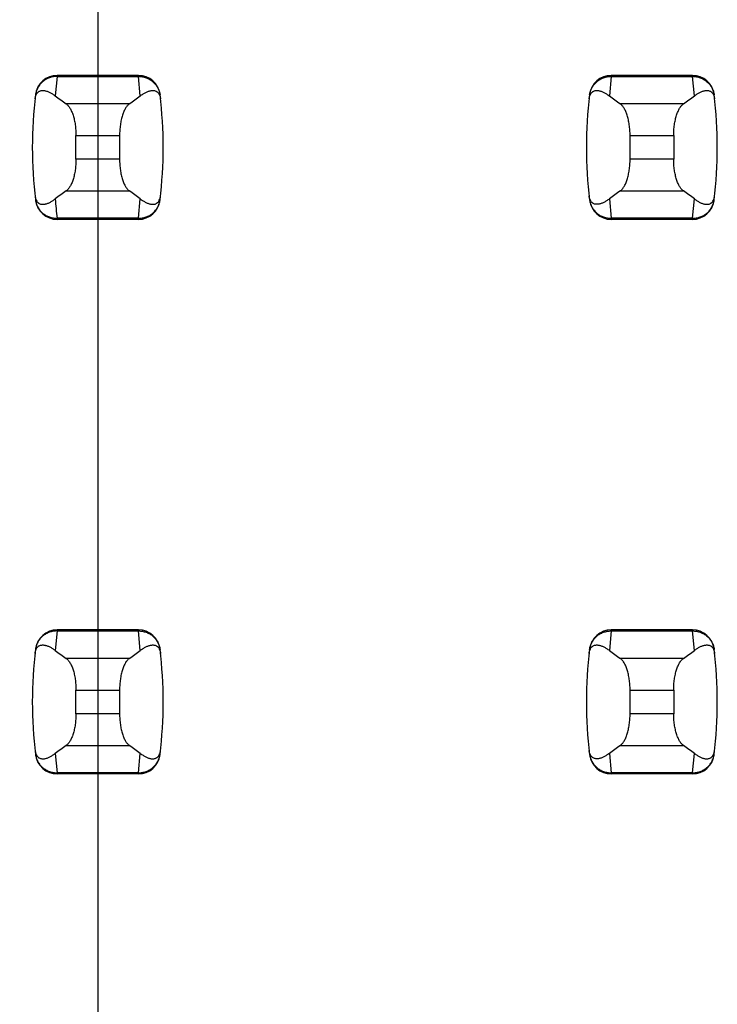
# Model space of a CAD drawing. Header units: inches. Extents: x 0.2 to 16.8, y 0.2 to 10.8.
# Tile 14 of 77: x 3.859 to 3.985, y 4.261 to 4.439. Entities that reach past the tile are written whole.
import ezdxf

# ---------------------------------------------------------------- set-up
doc = ezdxf.new("R2010")
doc.units = ezdxf.units.IN
doc.header["$LTSCALE"] = 0.935
doc.header["$MEASUREMENT"] = 0
doc.layers.get('0').update_dxf_attribs({"linetype": 'CONTINUOUS'})
doc.layers.add('DIMENSIONS', color=7, linetype='CONTINUOUS')
doc.styles.get("Standard").update_dxf_attribs({"font": 'txt', "width": 0.8})
doc.dimstyles.new('DIMSTYLE_1', dxfattribs={"dimtxt": 0.125, "dimasz": 0.18, "dimexe": 0.18, "dimexo": 0.0625, "dimgap": 0.09, "dimtad": 0, "dimtih": 1, "dimtoh": 1, "dimzin": 4, "dimdsep": 46, "dimtxsty": 'STANDARD', "dimblk": '_FILLED', "dimblk1": '_FILLED', "dimblk2": '_FILLED', "dimcen": 0.09, "dimadec": 0, "dimazin": 0, "dimtp": 0.01, "dimtm": 0.01, "dimtfac": 1, "dimtofl": 0, "dimtmove": 0, "dimatfit": 3, "dimldrblk": '_FILLED', "dimfxl": 1, "dimtolj": 1, "dimtzin": 4, "dimarcsym": 0})

# ---------------------------------------------------------------- blocks, each defined once
blk = doc.blocks.new('*D17')
at = {"layer": 'DIMENSIONS', "color": 2, "linetype": 'CONTINUOUS'}
blk.add_line((3.8734398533, 5.2781078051), (3.8734398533, 2.6056807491), dxfattribs=at)
at = {"layer": 'DIMENSIONS', "color": 2, "linetype": 'CONTINUOUS', "insert": (3.8109398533, 2.5431807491), "char_height": 0.125, "width": 0.725, "attachment_point": 3, "rotation": 90, "line_spacing_factor": 0.9}
blk.add_mtext('.12{\\Ftxt.shx;\\W1.000000;\\H0.125000; }[3]', dxfattribs=at)
blk = doc.blocks.new('_FILLED')
at = {"color": 0, "linetype": 'BYBLOCK'}
blk.add_solid([(0, 0), (-1, 0.1736111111), (-1, -0.1736111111)], dxfattribs=at)

msp = doc.modelspace()

# ---------------------------------------------------------------- linework, layer by layer
at = {"color": 9, "linetype": 'CONTINUOUS'}
for p, q in [((3.8661160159, 4.428700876), (3.8661078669, 4.4284996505)), ((3.8807638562, 4.428700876), (3.8807720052, 4.4284996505)), ((3.9661078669, 4.4284996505), (3.9661160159, 4.428700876)), ((3.9807720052, 4.4284996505), (3.9807638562, 4.428700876)), ((3.8661078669, 4.4284996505), (3.8657673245, 4.4249971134)), ((3.8661078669, 4.4284996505), (3.8807720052, 4.4284996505)), ((3.8811125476, 4.4249971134), (3.8807720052, 4.4284996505)), ((3.9661078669, 4.4284996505), (3.9657673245, 4.4249971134)), ((3.9661078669, 4.4284996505), (3.9807720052, 4.4284996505)), ((3.9811125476, 4.4249971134), (3.9807720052, 4.4284996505)), ((3.8791194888, 4.4235441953), (3.8677603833, 4.4235441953)), ((3.9791194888, 4.4235441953), (3.9677603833, 4.4235441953)), ((3.8695029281, 4.4178399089), (3.8773769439, 4.4178399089)), ((3.9695029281, 4.4178399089), (3.9773769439, 4.4178399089)), ((3.8773769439, 4.4135775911), (3.8695029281, 4.4135775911)), ((3.9773769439, 4.4135775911), (3.9695029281, 4.4135775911)), ((3.8677603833, 4.4078733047), (3.8791194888, 4.4078733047)), ((3.9677603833, 4.4078733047), (3.9791194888, 4.4078733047)), ((3.8807720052, 4.4029178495), (3.8811125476, 4.4064203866)), ((3.9657673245, 4.4064203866), (3.9661078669, 4.4029178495)), ((3.9807720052, 4.4029178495), (3.9811125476, 4.4064203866)), ((3.8807720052, 4.4029178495), (3.8661078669, 4.4029178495)), ((3.8661078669, 4.4029178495), (3.8661160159, 4.402716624)), ((3.8807720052, 4.4029178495), (3.8807638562, 4.402716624)), ((3.9807720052, 4.4029178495), (3.9661078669, 4.4029178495)), ((3.9661160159, 4.402716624), (3.9661078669, 4.4029178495)), ((3.9807638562, 4.402716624), (3.9807720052, 4.4029178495)), ((3.8661078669, 4.3284996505), (3.8657673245, 4.3249971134)), ((3.8661160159, 4.328700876), (3.8661078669, 4.3284996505)), ((3.8661078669, 4.3284996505), (3.8807720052, 4.3284996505)), ((3.8807638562, 4.328700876), (3.8807720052, 4.3284996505)), ((3.8811125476, 4.3249971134), (3.8807720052, 4.3284996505)), ((3.9661078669, 4.3284996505), (3.9657673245, 4.3249971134)), ((3.9661078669, 4.3284996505), (3.9661160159, 4.328700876)), ((3.9661078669, 4.3284996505), (3.9807720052, 4.3284996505)), ((3.9807720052, 4.3284996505), (3.9807638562, 4.328700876)), ((3.9811125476, 4.3249971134), (3.9807720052, 4.3284996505)), ((3.8791194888, 4.3235441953), (3.8677603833, 4.3235441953)), ((3.9791194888, 4.3235441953), (3.9677603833, 4.3235441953)), ((3.8695029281, 4.3178399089), (3.8773769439, 4.3178399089)), ((3.9695029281, 4.3178399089), (3.9773769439, 4.3178399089)), ((3.8773769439, 4.3135775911), (3.8695029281, 4.3135775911)), ((3.9773769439, 4.3135775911), (3.9695029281, 4.3135775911)), ((3.8657673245, 4.3064203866), (3.8661078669, 4.3029178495)), ((3.8677603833, 4.3078733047), (3.8791194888, 4.3078733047)), ((3.8807720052, 4.3029178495), (3.8811125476, 4.3064203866)), ((3.9657673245, 4.3064203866), (3.9661078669, 4.3029178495)), ((3.9677603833, 4.3078733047), (3.9791194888, 4.3078733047)), ((3.9807720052, 4.3029178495), (3.9811125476, 4.3064203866)), ((3.8807720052, 4.3029178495), (3.8661078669, 4.3029178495)), ((3.8661078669, 4.3029178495), (3.8661160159, 4.302716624)), ((3.8807720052, 4.3029178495), (3.8807638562, 4.302716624)), ((3.9807720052, 4.3029178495), (3.9661078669, 4.3029178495)), ((3.9661160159, 4.302716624), (3.9661078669, 4.3029178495)), ((3.9807638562, 4.302716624), (3.9807720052, 4.3029178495))]:
    msp.add_line(p, q, dxfattribs=at)
at = {"color": 7, "linetype": 'CONTINUOUS'}
for p, q in [((3.8807638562, 4.428700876), (3.8661160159, 4.428700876)), ((3.9807638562, 4.428700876), (3.9661160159, 4.428700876)), ((3.8622079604, 4.4252404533), (3.8621993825, 4.4251698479)), ((3.8846804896, 4.4251698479), (3.8846719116, 4.4252404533)), ((3.9622079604, 4.4252404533), (3.9621993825, 4.4251698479)), ((3.9846804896, 4.4251698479), (3.9846719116, 4.4252404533)), ((3.8695029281, 4.4135775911), (3.8695029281, 4.4178399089)), ((3.8773769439, 4.4178399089), (3.8773769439, 4.4135775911)), ((3.9695029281, 4.4135775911), (3.9695029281, 4.4178399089)), ((3.9773769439, 4.4178399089), (3.9773769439, 4.4135775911)), ((3.8621993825, 4.4062476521), (3.8622079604, 4.4061770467)), ((3.8846719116, 4.4061770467), (3.8846804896, 4.4062476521)), ((3.9621993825, 4.4062476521), (3.9622079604, 4.4061770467)), ((3.9846719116, 4.4061770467), (3.9846804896, 4.4062476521)), ((3.8807638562, 4.402716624), (3.8661160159, 4.402716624)), ((3.9807638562, 4.402716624), (3.9661160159, 4.402716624)), ((3.8807638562, 4.328700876), (3.8661160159, 4.328700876)), ((3.9807638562, 4.328700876), (3.9661160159, 4.328700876)), ((3.8622079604, 4.3252404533), (3.8621993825, 4.3251698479)), ((3.8846804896, 4.3251698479), (3.8846719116, 4.3252404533)), ((3.9622079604, 4.3252404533), (3.9621993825, 4.3251698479)), ((3.9846804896, 4.3251698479), (3.9846719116, 4.3252404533)), ((3.8695029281, 4.3135775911), (3.8695029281, 4.3178399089)), ((3.8773769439, 4.3178399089), (3.8773769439, 4.3135775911)), ((3.9695029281, 4.3135775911), (3.9695029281, 4.3178399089)), ((3.9773769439, 4.3178399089), (3.9773769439, 4.3135775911)), ((3.8621993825, 4.3062476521), (3.8622079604, 4.3061770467)), ((3.8846719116, 4.3061770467), (3.8846804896, 4.3062476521)), ((3.9621993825, 4.3062476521), (3.9622079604, 4.3061770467)), ((3.9846719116, 4.3061770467), (3.9846804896, 4.3062476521)), ((3.8807638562, 4.302716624), (3.8661160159, 4.302716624)), ((3.9807638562, 4.302716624), (3.9661160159, 4.302716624))]:
    msp.add_line(p, q, dxfattribs=at)
for centre, radius, start, end in [((3.8661160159, 4.4247638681), 0.0039370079, 90, 173.0471431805), ((3.8807638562, 4.4247638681), 0.0039370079, 6.9528568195, 90), ((3.9661160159, 4.4247638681), 0.0039370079, 90, 173.0471431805), ((3.9807638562, 4.4247638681), 0.0039370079, 6.9528568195, 90), ((3.9403690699, 4.41570875), 0.0787401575, 173.0988974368, 186.9011025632), ((3.8065108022, 4.41570875), 0.0787401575, 353.0988974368, 6.9011025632), ((4.0403690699, 4.41570875), 0.0787401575, 173.0988974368, 186.9011025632), ((3.9065108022, 4.41570875), 0.0787401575, 353.0988974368, 6.9011025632), ((3.8661160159, 4.4066536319), 0.0039370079, 186.9528568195, 270), ((3.8807638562, 4.4066536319), 0.0039370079, 270, 353.0471431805), ((3.9661160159, 4.4066536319), 0.0039370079, 186.9528568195, 270), ((3.9807638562, 4.4066536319), 0.0039370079, 270, 353.0471431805), ((3.8661160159, 4.3247638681), 0.0039370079, 90, 173.0471431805), ((3.8807638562, 4.3247638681), 0.0039370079, 6.9528568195, 90), ((3.9661160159, 4.3247638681), 0.0039370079, 90, 173.0471431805), ((3.9807638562, 4.3247638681), 0.0039370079, 6.9528568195, 90), ((3.9403690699, 4.31570875), 0.0787401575, 173.0988974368, 186.9011025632), ((3.8065108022, 4.31570875), 0.0787401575, 353.0988974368, 6.9011025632), ((4.0403690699, 4.31570875), 0.0787401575, 173.0988974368, 186.9011025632), ((3.9065108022, 4.31570875), 0.0787401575, 353.0988974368, 6.9011025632), ((3.8661160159, 4.3066536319), 0.0039370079, 186.9528568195, 270), ((3.8807638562, 4.3066536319), 0.0039370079, 270, 353.0471431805), ((3.9661160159, 4.3066536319), 0.0039370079, 186.9528568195, 270), ((3.9807638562, 4.3066536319), 0.0039370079, 270, 353.0471431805)]:
    msp.add_arc(centre, radius, start, end, dxfattribs=at)
at = {"color": 9, "linetype": 'CONTINUOUS'}
msp.add_arc((3.940379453, 4.4119069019), 0.0748135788, 184.2056085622, 186.9009146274, dxfattribs=at)
at = {"color": 7, "linetype": 'CONTINUOUS'}
for centre, major_axis, start_param, end_param in [((4.0515085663, 4.4424658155), (0.1968503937, 0), -2.8040324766, -2.7746840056), ((3.6953713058, 4.4424658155), (0.1968503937, 0), -0.366908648, -0.3375601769), ((4.1515085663, 4.4424658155), (0.1968503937, 0), -2.8040324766, -2.7746840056), ((3.7953713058, 4.4424658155), (0.1968503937, 0), -0.366908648, -0.337560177), ((4.0515085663, 4.3889516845), (0.1968503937, -0), 2.7746840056, 2.8040324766), ((3.6953713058, 4.3889516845), (0.1968503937, -0), 0.3375601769, 0.366908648), ((4.1515085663, 4.3889516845), (0.1968503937, -0), 2.7746840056, 2.8040324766), ((3.7953713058, 4.3889516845), (0.1968503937, -0), 0.3375601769, 0.366908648), ((4.0515085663, 4.3424658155), (0.1968503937, 0), -2.8040324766, -2.7746840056), ((3.6953713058, 4.3424658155), (0.1968503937, 0), -0.366908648, -0.3375601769), ((4.1515085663, 4.3424658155), (0.1968503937, 0), -2.8040324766, -2.7746840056), ((3.7953713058, 4.3424658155), (0.1968503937, 0), -0.366908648, -0.337560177), ((4.0515085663, 4.2889516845), (0.1968503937, -0), 2.7746840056, 2.8040324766), ((3.6953713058, 4.2889516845), (0.1968503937, -0), 0.3375601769, 0.366908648), ((4.1515085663, 4.2889516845), (0.1968503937, -0), 2.7746840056, 2.8040324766), ((3.7953713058, 4.2889516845), (0.1968503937, -0), 0.3375601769, 0.366908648)]:
    msp.add_ellipse(centre, major_axis=major_axis, ratio=0.2679491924, start_param=start_param, end_param=end_param, dxfattribs=at)
at = {"color": 9, "linetype": 'CONTINUOUS'}
for points, knots in [([(3.8661078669, 4.4284996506), (3.8658700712, 4.4285006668), (3.8653941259, 4.428460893), (3.8647033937, 4.4282797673), (3.8640578, 4.4279821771), (3.8634786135, 4.4275766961), (3.862988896, 4.4270725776), (3.8626016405, 4.4264908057), (3.8623284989, 4.425850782), (3.8622278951, 4.4253981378), (3.8621993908, 4.4251699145)], [0, 0, 0, 0, 0.1271704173, 0.2539001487, 0.3800501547, 0.505356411, 0.6298526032, 0.7537175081, 0.877001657, 1, 1, 1, 1]), ([(3.8807720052, 4.4284996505), (3.8810097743, 4.4285015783), (3.88148596, 4.4284620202), (3.882176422, 4.4282795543), (3.8828220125, 4.4279819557), (3.8834013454, 4.4275767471), (3.8838908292, 4.4270724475), (3.8842780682, 4.4264906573), (3.8845524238, 4.4258510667), (3.8846528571, 4.4253981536), (3.8846804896, 4.4251698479)], [0, 0, 0, 0, 0.1271521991, 0.2539158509, 0.3800860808, 0.5053558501, 0.629815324, 0.7537012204, 0.8770215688, 1, 1, 1, 1]), ([(3.9621993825, 4.4251698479), (3.962227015, 4.4253981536), (3.9623274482, 4.4258510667), (3.9626018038, 4.4264906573), (3.9629890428, 4.4270724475), (3.9634785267, 4.4275767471), (3.9640578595, 4.4279819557), (3.9647034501, 4.4282795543), (3.965393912, 4.4284620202), (3.9658700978, 4.4285015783), (3.9661078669, 4.4284996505)], [0, 0, 0, 0, 0.1229784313, 0.2462987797, 0.370184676, 0.49464415, 0.6199139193, 0.7460841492, 0.872847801, 1, 1, 1, 1]), ([(3.9807720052, 4.4284996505), (3.9810097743, 4.4285015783), (3.98148596, 4.4284620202), (3.982176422, 4.4282795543), (3.9828220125, 4.4279819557), (3.9834013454, 4.4275767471), (3.9838908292, 4.4270724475), (3.9842780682, 4.4264906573), (3.9845524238, 4.4258510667), (3.9846528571, 4.4253981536), (3.9846804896, 4.4251698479)], [0, 0, 0, 0, 0.1271521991, 0.2539158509, 0.3800860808, 0.5053558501, 0.629815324, 0.7537012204, 0.8770215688, 1, 1, 1, 1]), ([(3.8621993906, 4.4062475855), (3.8622132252, 4.4061332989), (3.8622521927, 4.4059058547), (3.8623429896, 4.405571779), (3.8624647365, 4.4052471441), (3.8626664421, 4.4048302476), (3.8629894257, 4.4043447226), (3.8633966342, 4.4039251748), (3.8637665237, 4.4036393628), (3.8641638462, 4.4033869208), (3.8647031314, 4.4031383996), (3.8653935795, 4.4029557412), (3.8658700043, 4.4029159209), (3.8661078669, 4.4029178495)], [0, 0, 0, 0, 0.061539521, 0.1231249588, 0.1848057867, 0.2466011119, 0.3704098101, 0.4947149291, 0.5572145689, 0.6199627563, 0.7460548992, 0.8728429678, 1, 1, 1, 1]), ([(3.8807720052, 4.4029178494), (3.8810097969, 4.4029168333), (3.8814857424, 4.4029566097), (3.8821764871, 4.4031377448), (3.882822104, 4.4034352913), (3.8834012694, 4.4038407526), (3.8838907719, 4.4043450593), (3.8842780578, 4.4049268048), (3.8845524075, 4.405566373), (3.8846528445, 4.4060192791), (3.8846804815, 4.4062475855)], [0, 0, 0, 0, 0.1271655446, 0.2538944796, 0.3800505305, 0.5053463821, 0.6298162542, 0.753695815, 0.8770168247, 1, 1, 1, 1]), ([(3.9621993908, 4.4062475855), (3.9622279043, 4.4060193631), (3.9623285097, 4.4055667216), (3.9626016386, 4.4049266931), (3.9629888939, 4.404344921), (3.9634786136, 4.4038408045), (3.9640578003, 4.4034353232), (3.9647033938, 4.4031377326), (3.9653941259, 4.402956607), (3.9658700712, 4.4029168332), (3.9661078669, 4.4029178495)], [0, 0, 0, 0, 0.1229985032, 0.2462822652, 0.3701470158, 0.4946434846, 0.61994985, 0.7460997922, 0.8728295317, 1, 1, 1, 1]), ([(3.9807720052, 4.4029178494), (3.9810097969, 4.4029168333), (3.9814857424, 4.4029566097), (3.9821764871, 4.4031377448), (3.982822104, 4.4034352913), (3.9834012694, 4.4038407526), (3.9838907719, 4.4043450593), (3.9842780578, 4.4049268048), (3.9845524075, 4.405566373), (3.9846528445, 4.4060192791), (3.9846804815, 4.4062475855)], [0, 0, 0, 0, 0.1271655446, 0.2538944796, 0.3800505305, 0.5053463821, 0.6298162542, 0.753695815, 0.8770168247, 1, 1, 1, 1]), ([(3.8661078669, 4.3284996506), (3.8658700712, 4.3285006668), (3.8653941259, 4.328460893), (3.8647033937, 4.3282797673), (3.8640578, 4.3279821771), (3.8634786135, 4.3275766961), (3.862988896, 4.3270725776), (3.8626016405, 4.3264908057), (3.8623284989, 4.325850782), (3.8622278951, 4.3253981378), (3.8621993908, 4.3251699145)], [0, 0, 0, 0, 0.1271704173, 0.2539001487, 0.3800501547, 0.505356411, 0.6298526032, 0.7537175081, 0.877001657, 1, 1, 1, 1]), ([(3.8807720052, 4.3284996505), (3.8810097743, 4.3285015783), (3.88148596, 4.3284620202), (3.882176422, 4.3282795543), (3.8828220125, 4.3279819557), (3.8834013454, 4.3275767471), (3.8838908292, 4.3270724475), (3.8842780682, 4.3264906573), (3.8845524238, 4.3258510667), (3.8846528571, 4.3253981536), (3.8846804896, 4.3251698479)], [0, 0, 0, 0, 0.1271521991, 0.2539158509, 0.3800860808, 0.5053558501, 0.629815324, 0.7537012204, 0.8770215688, 1, 1, 1, 1]), ([(3.9621993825, 4.3251698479), (3.962227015, 4.3253981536), (3.9623274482, 4.3258510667), (3.9626018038, 4.3264906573), (3.9629890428, 4.3270724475), (3.9634785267, 4.3275767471), (3.9640578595, 4.3279819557), (3.9647034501, 4.3282795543), (3.965393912, 4.3284620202), (3.9658700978, 4.3285015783), (3.9661078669, 4.3284996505)], [0, 0, 0, 0, 0.1229784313, 0.2462987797, 0.370184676, 0.49464415, 0.6199139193, 0.7460841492, 0.872847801, 1, 1, 1, 1]), ([(3.9807720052, 4.3284996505), (3.9810097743, 4.3285015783), (3.98148596, 4.3284620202), (3.982176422, 4.3282795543), (3.9828220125, 4.3279819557), (3.9834013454, 4.3275767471), (3.9838908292, 4.3270724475), (3.9842780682, 4.3264906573), (3.9845524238, 4.3258510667), (3.9846528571, 4.3253981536), (3.9846804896, 4.3251698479)], [0, 0, 0, 0, 0.1271521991, 0.2539158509, 0.3800860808, 0.5053558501, 0.629815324, 0.7537012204, 0.8770215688, 1, 1, 1, 1]), ([(3.8621993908, 4.3062475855), (3.8622279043, 4.3060193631), (3.8623285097, 4.3055667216), (3.8626016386, 4.3049266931), (3.8629888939, 4.304344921), (3.8634786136, 4.3038408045), (3.8640578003, 4.3034353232), (3.8647033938, 4.3031377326), (3.8653941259, 4.302956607), (3.8658700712, 4.3029168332), (3.8661078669, 4.3029178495)], [0, 0, 0, 0, 0.1229985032, 0.2462822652, 0.3701470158, 0.4946434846, 0.61994985, 0.7460997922, 0.8728295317, 1, 1, 1, 1]), ([(3.8807720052, 4.3029178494), (3.8810097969, 4.3029168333), (3.8814857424, 4.3029566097), (3.8821764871, 4.3031377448), (3.882822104, 4.3034352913), (3.8834012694, 4.3038407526), (3.8838907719, 4.3043450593), (3.8842780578, 4.3049268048), (3.8845524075, 4.305566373), (3.8846528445, 4.3060192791), (3.8846804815, 4.3062475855)], [0, 0, 0, 0, 0.1271655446, 0.2538944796, 0.3800505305, 0.5053463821, 0.6298162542, 0.753695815, 0.8770168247, 1, 1, 1, 1]), ([(3.9621993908, 4.3062475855), (3.9622279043, 4.3060193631), (3.9623285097, 4.3055667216), (3.9626016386, 4.3049266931), (3.9629888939, 4.304344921), (3.9634786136, 4.3038408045), (3.9640578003, 4.3034353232), (3.9647033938, 4.3031377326), (3.9653941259, 4.302956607), (3.9658700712, 4.3029168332), (3.9661078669, 4.3029178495)], [0, 0, 0, 0, 0.1229985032, 0.2462822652, 0.3701470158, 0.4946434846, 0.61994985, 0.7460997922, 0.8728295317, 1, 1, 1, 1]), ([(3.9807720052, 4.3029178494), (3.9810097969, 4.3029168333), (3.9814857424, 4.3029566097), (3.9821764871, 4.3031377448), (3.982822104, 4.3034352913), (3.9834012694, 4.3038407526), (3.9838907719, 4.3043450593), (3.9842780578, 4.3049268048), (3.9845524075, 4.305566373), (3.9846528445, 4.3060192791), (3.9846804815, 4.3062475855)], [0, 0, 0, 0, 0.1271655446, 0.2538944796, 0.3800505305, 0.5053463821, 0.6298162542, 0.753695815, 0.8770168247, 1, 1, 1, 1])]:
    msp.add_open_spline(points, degree=3, knots=knots, dxfattribs=at)
at = {"color": 7, "linetype": 'CONTINUOUS'}
for points, knots in [([(3.8621152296, 4.4244465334), (3.8621281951, 4.424558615), (3.8621620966, 4.4247627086), (3.8622587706, 4.4250976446), (3.8623872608, 4.4253637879), (3.8625393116, 4.4255617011), (3.8626474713, 4.4256709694), (3.8627577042, 4.4257581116), (3.8629035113, 4.4258480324), (3.8630926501, 4.4259255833), (3.863326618, 4.425971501), (3.8635622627, 4.4259788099), (3.863799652, 4.4259554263), (3.8640390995, 4.4259060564), (3.8642806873, 4.4258337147), (3.8645243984, 4.4257404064), (3.8647701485, 4.4256275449), (3.8650178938, 4.4254962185), (3.8653568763, 4.4252936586), (3.8656043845, 4.4251207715), (3.8657673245, 4.4249971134)], [0, 0, 0, 0, 0.0706107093, 0.1290975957, 0.2179131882, 0.2532972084, 0.2849105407, 0.3138845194, 0.3410235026, 0.3919186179, 0.4408048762, 0.4894744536, 0.5389424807, 0.5897603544, 0.642245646, 0.6965965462, 0.7529450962, 0.8113823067, 0.8719884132, 1, 1, 1, 1]), ([(3.8811125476, 4.4249971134), (3.8812755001, 4.4251207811), (3.8815995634, 4.4253471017), (3.8820218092, 4.4255871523), (3.8823555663, 4.425740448), (3.8825992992, 4.4258337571), (3.8828409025, 4.4259061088), (3.8830803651, 4.425955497), (3.8833177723, 4.4259788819), (3.8835534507, 4.4259715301), (3.8837874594, 4.4259253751), (3.8839765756, 4.4258474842), (3.8841223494, 4.425757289), (3.8842325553, 4.4256699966), (3.8843406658, 4.42556074), (3.8844926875, 4.4253634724), (3.8846217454, 4.4250982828), (3.8847186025, 4.4247635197), (3.8847520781, 4.4245590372), (3.8847646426, 4.4244465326)], [0, 0, 0, 0, 0.1280284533, 0.2470469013, 0.3034021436, 0.3577597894, 0.4102519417, 0.4610765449, 0.510550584, 0.5592265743, 0.6081269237, 0.6590555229, 0.686218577, 0.7152146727, 0.7468335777, 0.7821728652, 0.8707184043, 0.9291508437, 1, 1, 1, 1]), ([(3.9621152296, 4.4244465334), (3.9621281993, 4.4245586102), (3.9621621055, 4.4247626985), (3.9622587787, 4.4250976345), (3.9623872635, 4.4253637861), (3.962539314, 4.4255617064), (3.9626474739, 4.425670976), (3.962757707, 4.4257581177), (3.9629035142, 4.4258480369), (3.9630926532, 4.4259255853), (3.9633266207, 4.4259715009), (3.963562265, 4.4259788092), (3.963799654, 4.4259554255), (3.9640391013, 4.4259060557), (3.9642806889, 4.4258337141), (3.9645243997, 4.4257404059), (3.9647701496, 4.4256275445), (3.9650178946, 4.425496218), (3.9653568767, 4.4252936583), (3.9656043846, 4.4251207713), (3.9657673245, 4.4249971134)], [0, 0, 0, 0, 0.0706080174, 0.1290951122, 0.2179133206, 0.2532979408, 0.2849113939, 0.3138853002, 0.3410241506, 0.3919190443, 0.4408052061, 0.4894747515, 0.5389427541, 0.5897605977, 0.6422458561, 0.696596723, 0.7529452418, 0.8113824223, 0.8719884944, 1, 1, 1, 1]), ([(3.9811125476, 4.4249971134), (3.9812755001, 4.4251207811), (3.9815995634, 4.4253471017), (3.9820218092, 4.4255871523), (3.9823555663, 4.425740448), (3.9825992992, 4.4258337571), (3.9828409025, 4.4259061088), (3.9830803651, 4.425955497), (3.9833177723, 4.4259788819), (3.9835534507, 4.4259715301), (3.9837874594, 4.4259253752), (3.9839765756, 4.4258474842), (3.9841223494, 4.425757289), (3.9842325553, 4.4256699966), (3.9843406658, 4.42556074), (3.9844926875, 4.4253634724), (3.9846217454, 4.4250982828), (3.9847186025, 4.4247635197), (3.9847520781, 4.4245590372), (3.9847646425, 4.4244465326)], [0, 0, 0, 0, 0.1280284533, 0.2470469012, 0.3034021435, 0.3577597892, 0.4102519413, 0.4610765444, 0.5105505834, 0.5592265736, 0.6081269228, 0.6590555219, 0.6862185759, 0.7152146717, 0.7468335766, 0.7821728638, 0.8707184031, 0.9291508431, 1, 1, 1, 1]), ([(3.8677603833, 4.4235441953), (3.8678208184, 4.4235020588), (3.8679409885, 4.4234040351), (3.8681097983, 4.4232284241), (3.8682741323, 4.4230185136), (3.8684329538, 4.4227751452), (3.8685852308, 4.4224992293), (3.8687298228, 4.4221919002), (3.8688655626, 4.4218545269), (3.8689912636, 4.4214887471), (3.8691057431, 4.4210964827), (3.8692445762, 4.4205299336), (3.8693520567, 4.4199330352), (3.8694290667, 4.4193127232), (3.8694859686, 4.418663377), (3.8695029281, 4.4181703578), (3.8695029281, 4.4178399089)], [0, 0, 0, 0, 0.0360580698, 0.075631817, 0.1189997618, 0.1663380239, 0.2177153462, 0.2731190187, 0.3324672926, 0.3956112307, 0.4623418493, 0.5323898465, 0.6810284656, 0.7588186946, 0.8382696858, 1, 1, 1, 1]), ([(3.8791194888, 4.4235441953), (3.8790590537, 4.4235020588), (3.8789388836, 4.4234040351), (3.8787700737, 4.4232284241), (3.8786057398, 4.4230185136), (3.8784469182, 4.4227751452), (3.8782946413, 4.4224992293), (3.8781500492, 4.4221919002), (3.8780143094, 4.4218545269), (3.8778886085, 4.4214887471), (3.877774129, 4.4210964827), (3.8776352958, 4.4205299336), (3.8775278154, 4.4199330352), (3.8774508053, 4.4193127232), (3.8773939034, 4.418663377), (3.8773769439, 4.4181703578), (3.8773769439, 4.4178399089)], [0, 0, 0, 0, 0.0360580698, 0.075631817, 0.1189997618, 0.1663380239, 0.2177153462, 0.2731190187, 0.3324672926, 0.3956112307, 0.4623418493, 0.5323898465, 0.6810284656, 0.7588186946, 0.8382696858, 1, 1, 1, 1]), ([(3.9695029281, 4.4178399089), (3.9695029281, 4.4181703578), (3.9694859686, 4.418663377), (3.9694290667, 4.4193127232), (3.9693520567, 4.4199330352), (3.9692445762, 4.4205299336), (3.9691057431, 4.4210964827), (3.9689912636, 4.4214887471), (3.9688655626, 4.4218545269), (3.9687298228, 4.4221919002), (3.9685852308, 4.4224992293), (3.9684329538, 4.4227751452), (3.9682741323, 4.4230185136), (3.9681097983, 4.4232284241), (3.9679409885, 4.4234040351), (3.9678208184, 4.4235020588), (3.9677603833, 4.4235441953)], [0, 0, 0, 0, 0.1617303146, 0.2411813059, 0.3189715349, 0.4676101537, 0.537658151, 0.6043887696, 0.6675327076, 0.7268809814, 0.782284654, 0.8336619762, 0.8810002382, 0.924368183, 0.9639419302, 1, 1, 1, 1]), ([(3.9773769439, 4.4178399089), (3.9773769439, 4.4181703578), (3.9773939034, 4.418663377), (3.9774508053, 4.4193127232), (3.9775278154, 4.4199330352), (3.9776352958, 4.4205299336), (3.977774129, 4.4210964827), (3.9778886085, 4.4214887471), (3.9780143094, 4.4218545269), (3.9781500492, 4.4221919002), (3.9782946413, 4.4224992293), (3.9784469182, 4.4227751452), (3.9786057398, 4.4230185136), (3.9787700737, 4.4232284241), (3.9789388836, 4.4234040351), (3.9790590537, 4.4235020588), (3.9791194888, 4.4235441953)], [0, 0, 0, 0, 0.1617303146, 0.2411813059, 0.3189715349, 0.4676101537, 0.537658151, 0.6043887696, 0.6675327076, 0.7268809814, 0.782284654, 0.8336619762, 0.8810002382, 0.924368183, 0.9639419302, 1, 1, 1, 1]), ([(3.8695029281, 4.4135775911), (3.8695029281, 4.4132471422), (3.8694859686, 4.412754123), (3.8694290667, 4.4121047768), (3.8693520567, 4.4114844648), (3.8692445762, 4.4108875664), (3.8691057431, 4.4103210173), (3.8689912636, 4.4099287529), (3.8688655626, 4.4095629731), (3.8687298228, 4.4092255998), (3.8685852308, 4.4089182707), (3.8684329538, 4.4086423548), (3.8682741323, 4.4083989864), (3.8681097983, 4.4081890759), (3.8679409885, 4.4080134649), (3.8678208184, 4.4079154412), (3.8677603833, 4.4078733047)], [0, 0, 0, 0, 0.1617303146, 0.2411813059, 0.3189715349, 0.4676101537, 0.537658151, 0.6043887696, 0.6675327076, 0.7268809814, 0.782284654, 0.8336619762, 0.8810002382, 0.924368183, 0.9639419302, 1, 1, 1, 1]), ([(3.8773769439, 4.4135775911), (3.8773769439, 4.4132471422), (3.8773939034, 4.412754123), (3.8774508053, 4.4121047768), (3.8775278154, 4.4114844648), (3.8776352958, 4.4108875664), (3.877774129, 4.4103210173), (3.8778886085, 4.4099287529), (3.8780143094, 4.4095629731), (3.8781500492, 4.4092255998), (3.8782946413, 4.4089182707), (3.8784469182, 4.4086423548), (3.8786057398, 4.4083989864), (3.8787700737, 4.4081890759), (3.8789388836, 4.4080134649), (3.8790590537, 4.4079154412), (3.8791194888, 4.4078733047)], [0, 0, 0, 0, 0.1617303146, 0.2411813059, 0.3189715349, 0.4676101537, 0.537658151, 0.6043887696, 0.6675327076, 0.7268809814, 0.782284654, 0.8336619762, 0.8810002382, 0.924368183, 0.9639419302, 1, 1, 1, 1]), ([(3.9677603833, 4.4078733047), (3.9678208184, 4.4079154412), (3.9679409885, 4.4080134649), (3.9681097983, 4.4081890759), (3.9682741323, 4.4083989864), (3.9684329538, 4.4086423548), (3.9685852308, 4.4089182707), (3.9687298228, 4.4092255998), (3.9688655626, 4.4095629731), (3.9689912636, 4.4099287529), (3.9691057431, 4.4103210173), (3.9692445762, 4.4108875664), (3.9693520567, 4.4114844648), (3.9694290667, 4.4121047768), (3.9694859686, 4.412754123), (3.9695029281, 4.4132471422), (3.9695029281, 4.4135775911)], [0, 0, 0, 0, 0.0360580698, 0.075631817, 0.1189997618, 0.1663380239, 0.2177153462, 0.2731190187, 0.3324672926, 0.3956112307, 0.4623418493, 0.5323898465, 0.6810284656, 0.7588186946, 0.8382696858, 1, 1, 1, 1]), ([(3.9791194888, 4.4078733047), (3.9790590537, 4.4079154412), (3.9789388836, 4.4080134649), (3.9787700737, 4.4081890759), (3.9786057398, 4.4083989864), (3.9784469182, 4.4086423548), (3.9782946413, 4.4089182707), (3.9781500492, 4.4092255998), (3.9780143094, 4.4095629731), (3.9778886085, 4.4099287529), (3.977774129, 4.4103210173), (3.9776352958, 4.4108875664), (3.9775278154, 4.4114844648), (3.9774508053, 4.4121047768), (3.9773939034, 4.412754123), (3.9773769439, 4.4132471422), (3.9773769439, 4.4135775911)], [0, 0, 0, 0, 0.0360580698, 0.075631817, 0.1189997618, 0.1663380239, 0.2177153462, 0.2731190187, 0.3324672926, 0.3956112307, 0.4623418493, 0.5323898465, 0.6810284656, 0.7588186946, 0.8382696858, 1, 1, 1, 1]), ([(3.8621152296, 4.4069709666), (3.8621277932, 4.4068584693), (3.8621612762, 4.4066540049), (3.862258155, 4.4063192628), (3.8623872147, 4.406054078), (3.8625392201, 4.4058567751), (3.8626473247, 4.4057474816), (3.8627575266, 4.405660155), (3.8629032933, 4.4055699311), (3.8630924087, 4.4054920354), (3.8633264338, 4.4054459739), (3.8635621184, 4.4054388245), (3.8637995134, 4.4054624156), (3.8640389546, 4.405511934), (3.8642805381, 4.4055842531), (3.8645242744, 4.4056773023), (3.8648581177, 4.4058299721), (3.8652807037, 4.4060694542), (3.865604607, 4.406296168), (3.8657673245, 4.4064203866)], [0, 0, 0, 0, 0.0708455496, 0.129272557, 0.2178210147, 0.2531657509, 0.2847901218, 0.3137905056, 0.3409561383, 0.3918848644, 0.4407820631, 0.4894572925, 0.5389352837, 0.58976497, 0.6422558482, 0.6965973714, 0.7529192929, 0.8718780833, 1, 1, 1, 1]), ([(3.8811125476, 4.4064203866), (3.881275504, 4.4062967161), (3.8815995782, 4.4060703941), (3.8820218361, 4.4058303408), (3.8823556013, 4.4056770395), (3.88259934, 4.4055837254), (3.8828409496, 4.405511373), (3.8830804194, 4.4054619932), (3.8833178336, 4.4054386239), (3.8835535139, 4.4054459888), (3.8837875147, 4.4054921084), (3.8839766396, 4.4055698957), (3.8841224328, 4.4056599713), (3.8842326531, 4.4057471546), (3.8843407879, 4.4058563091), (3.8844928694, 4.4060535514), (3.8846218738, 4.4063188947), (3.8847186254, 4.40665384), (3.884752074, 4.4068584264), (3.8847646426, 4.4069709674)], [0, 0, 0, 0, 0.1280244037, 0.2470392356, 0.3033929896, 0.3577492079, 0.4102397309, 0.4610624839, 0.5105347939, 0.5592093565, 0.6081067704, 0.6590250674, 0.6861777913, 0.7151598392, 0.746762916, 0.7820914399, 0.8706624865, 0.9291317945, 1, 1, 1, 1]), ([(3.9657673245, 4.4064203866), (3.9656043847, 4.4062967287), (3.9653568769, 4.4061238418), (3.9650178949, 4.4059212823), (3.9647701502, 4.4057899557), (3.9645244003, 4.4056770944), (3.9642806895, 4.4055837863), (3.9640391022, 4.4055114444), (3.9637996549, 4.4054620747), (3.9635622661, 4.4054386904), (3.9633266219, 4.4054459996), (3.9630926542, 4.4054919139), (3.9629035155, 4.4055694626), (3.9627577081, 4.4056593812), (3.9626474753, 4.4057465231), (3.9625393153, 4.4058557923), (3.9623872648, 4.406053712), (3.9622587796, 4.4063198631), (3.9621621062, 4.4066547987), (3.9621281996, 4.4068588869), (3.9621152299, 4.4069709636)], [0, 0, 0, 0, 0.1280115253, 0.1886175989, 0.2470548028, 0.3034033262, 0.3577542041, 0.4102394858, 0.4610573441, 0.5105253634, 0.559194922, 0.608081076, 0.6589759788, 0.6861148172, 0.7150887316, 0.7467021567, 0.7820867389, 0.8709048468, 0.9293919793, 1, 1, 1, 1]), ([(3.9811125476, 4.4064203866), (3.981275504, 4.4062967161), (3.9815995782, 4.4060703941), (3.9820218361, 4.4058303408), (3.9823556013, 4.4056770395), (3.98259934, 4.4055837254), (3.9828409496, 4.405511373), (3.9830804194, 4.4054619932), (3.9833178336, 4.4054386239), (3.9835535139, 4.4054459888), (3.9837875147, 4.4054921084), (3.9839766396, 4.4055698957), (3.9841224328, 4.4056599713), (3.9842326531, 4.4057471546), (3.9843407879, 4.4058563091), (3.9844928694, 4.4060535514), (3.9846218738, 4.4063188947), (3.9847186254, 4.40665384), (3.984752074, 4.4068584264), (3.9847646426, 4.4069709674)], [0, 0, 0, 0, 0.1280244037, 0.2470392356, 0.3033929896, 0.3577492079, 0.4102397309, 0.4610624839, 0.5105347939, 0.5592093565, 0.6081067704, 0.6590250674, 0.6861777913, 0.7151598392, 0.746762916, 0.7820914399, 0.8706624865, 0.9291317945, 1, 1, 1, 1]), ([(3.8621152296, 4.3244465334), (3.8621281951, 4.324558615), (3.8621620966, 4.3247627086), (3.8622587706, 4.3250976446), (3.8623872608, 4.3253637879), (3.8625393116, 4.3255617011), (3.8626474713, 4.3256709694), (3.8627577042, 4.3257581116), (3.8629035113, 4.3258480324), (3.8630926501, 4.3259255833), (3.863326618, 4.325971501), (3.8635622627, 4.3259788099), (3.863799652, 4.3259554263), (3.8640390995, 4.3259060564), (3.8642806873, 4.3258337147), (3.8645243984, 4.3257404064), (3.8647701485, 4.3256275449), (3.8650178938, 4.3254962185), (3.8653568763, 4.3252936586), (3.8656043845, 4.3251207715), (3.8657673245, 4.3249971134)], [0, 0, 0, 0, 0.0706107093, 0.1290975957, 0.2179131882, 0.2532972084, 0.2849105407, 0.3138845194, 0.3410235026, 0.3919186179, 0.4408048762, 0.4894744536, 0.5389424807, 0.5897603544, 0.642245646, 0.6965965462, 0.7529450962, 0.8113823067, 0.8719884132, 1, 1, 1, 1]), ([(3.8811125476, 4.3249971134), (3.8812755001, 4.3251207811), (3.8815995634, 4.3253471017), (3.8820218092, 4.3255871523), (3.8823555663, 4.325740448), (3.8825992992, 4.3258337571), (3.8828409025, 4.3259061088), (3.8830803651, 4.325955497), (3.8833177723, 4.3259788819), (3.8835534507, 4.3259715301), (3.8837874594, 4.3259253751), (3.8839765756, 4.3258474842), (3.8841223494, 4.325757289), (3.8842325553, 4.3256699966), (3.8843406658, 4.32556074), (3.8844926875, 4.3253634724), (3.8846217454, 4.3250982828), (3.8847186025, 4.3247635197), (3.8847520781, 4.3245590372), (3.8847646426, 4.3244465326)], [0, 0, 0, 0, 0.1280284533, 0.2470469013, 0.3034021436, 0.3577597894, 0.4102519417, 0.4610765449, 0.510550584, 0.5592265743, 0.6081269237, 0.6590555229, 0.686218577, 0.7152146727, 0.7468335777, 0.7821728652, 0.8707184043, 0.9291508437, 1, 1, 1, 1]), ([(3.9621152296, 4.3244465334), (3.9621281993, 4.3245586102), (3.9621621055, 4.3247626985), (3.9622587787, 4.3250976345), (3.9623872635, 4.3253637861), (3.962539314, 4.3255617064), (3.9626474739, 4.325670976), (3.962757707, 4.3257581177), (3.9629035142, 4.3258480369), (3.9630926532, 4.3259255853), (3.9633266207, 4.3259715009), (3.963562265, 4.3259788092), (3.963799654, 4.3259554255), (3.9640391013, 4.3259060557), (3.9642806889, 4.3258337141), (3.9645243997, 4.3257404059), (3.9647701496, 4.3256275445), (3.9650178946, 4.325496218), (3.9653568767, 4.3252936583), (3.9656043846, 4.3251207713), (3.9657673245, 4.3249971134)], [0, 0, 0, 0, 0.0706080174, 0.1290951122, 0.2179133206, 0.2532979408, 0.2849113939, 0.3138853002, 0.3410241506, 0.3919190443, 0.4408052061, 0.4894747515, 0.5389427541, 0.5897605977, 0.6422458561, 0.696596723, 0.7529452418, 0.8113824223, 0.8719884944, 1, 1, 1, 1]), ([(3.9811125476, 4.3249971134), (3.9812755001, 4.3251207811), (3.9815995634, 4.3253471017), (3.9820218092, 4.3255871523), (3.9823555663, 4.325740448), (3.9825992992, 4.3258337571), (3.9828409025, 4.3259061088), (3.9830803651, 4.325955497), (3.9833177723, 4.3259788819), (3.9835534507, 4.3259715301), (3.9837874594, 4.3259253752), (3.9839765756, 4.3258474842), (3.9841223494, 4.325757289), (3.9842325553, 4.3256699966), (3.9843406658, 4.32556074), (3.9844926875, 4.3253634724), (3.9846217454, 4.3250982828), (3.9847186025, 4.3247635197), (3.9847520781, 4.3245590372), (3.9847646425, 4.3244465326)], [0, 0, 0, 0, 0.1280284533, 0.2470469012, 0.3034021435, 0.3577597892, 0.4102519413, 0.4610765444, 0.5105505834, 0.5592265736, 0.6081269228, 0.6590555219, 0.6862185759, 0.7152146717, 0.7468335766, 0.7821728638, 0.8707184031, 0.9291508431, 1, 1, 1, 1]), ([(3.8677603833, 4.3235441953), (3.8678208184, 4.3235020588), (3.8679409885, 4.3234040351), (3.8681097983, 4.3232284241), (3.8682741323, 4.3230185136), (3.8684329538, 4.3227751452), (3.8685852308, 4.3224992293), (3.8687298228, 4.3221919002), (3.8688655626, 4.3218545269), (3.8689912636, 4.3214887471), (3.8691057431, 4.3210964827), (3.8692445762, 4.3205299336), (3.8693520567, 4.3199330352), (3.8694290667, 4.3193127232), (3.8694859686, 4.318663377), (3.8695029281, 4.3181703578), (3.8695029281, 4.3178399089)], [0, 0, 0, 0, 0.0360580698, 0.075631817, 0.1189997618, 0.1663380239, 0.2177153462, 0.2731190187, 0.3324672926, 0.3956112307, 0.4623418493, 0.5323898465, 0.6810284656, 0.7588186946, 0.8382696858, 1, 1, 1, 1]), ([(3.8791194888, 4.3235441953), (3.8790590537, 4.3235020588), (3.8789388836, 4.3234040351), (3.8787700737, 4.3232284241), (3.8786057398, 4.3230185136), (3.8784469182, 4.3227751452), (3.8782946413, 4.3224992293), (3.8781500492, 4.3221919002), (3.8780143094, 4.3218545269), (3.8778886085, 4.3214887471), (3.877774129, 4.3210964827), (3.8776352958, 4.3205299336), (3.8775278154, 4.3199330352), (3.8774508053, 4.3193127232), (3.8773939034, 4.318663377), (3.8773769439, 4.3181703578), (3.8773769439, 4.3178399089)], [0, 0, 0, 0, 0.0360580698, 0.075631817, 0.1189997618, 0.1663380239, 0.2177153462, 0.2731190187, 0.3324672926, 0.3956112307, 0.4623418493, 0.5323898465, 0.6810284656, 0.7588186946, 0.8382696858, 1, 1, 1, 1]), ([(3.9695029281, 4.3178399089), (3.9695029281, 4.3181703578), (3.9694859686, 4.318663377), (3.9694290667, 4.3193127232), (3.9693520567, 4.3199330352), (3.9692445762, 4.3205299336), (3.9691057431, 4.3210964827), (3.9689912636, 4.3214887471), (3.9688655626, 4.3218545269), (3.9687298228, 4.3221919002), (3.9685852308, 4.3224992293), (3.9684329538, 4.3227751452), (3.9682741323, 4.3230185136), (3.9681097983, 4.3232284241), (3.9679409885, 4.3234040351), (3.9678208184, 4.3235020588), (3.9677603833, 4.3235441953)], [0, 0, 0, 0, 0.1617303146, 0.2411813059, 0.3189715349, 0.4676101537, 0.537658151, 0.6043887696, 0.6675327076, 0.7268809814, 0.782284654, 0.8336619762, 0.8810002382, 0.924368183, 0.9639419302, 1, 1, 1, 1]), ([(3.9773769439, 4.3178399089), (3.9773769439, 4.3181703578), (3.9773939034, 4.318663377), (3.9774508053, 4.3193127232), (3.9775278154, 4.3199330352), (3.9776352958, 4.3205299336), (3.977774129, 4.3210964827), (3.9778886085, 4.3214887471), (3.9780143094, 4.3218545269), (3.9781500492, 4.3221919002), (3.9782946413, 4.3224992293), (3.9784469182, 4.3227751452), (3.9786057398, 4.3230185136), (3.9787700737, 4.3232284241), (3.9789388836, 4.3234040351), (3.9790590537, 4.3235020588), (3.9791194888, 4.3235441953)], [0, 0, 0, 0, 0.1617303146, 0.2411813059, 0.3189715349, 0.4676101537, 0.537658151, 0.6043887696, 0.6675327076, 0.7268809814, 0.782284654, 0.8336619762, 0.8810002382, 0.924368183, 0.9639419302, 1, 1, 1, 1]), ([(3.8695029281, 4.3135775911), (3.8695029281, 4.3132471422), (3.8694859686, 4.312754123), (3.8694290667, 4.3121047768), (3.8693520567, 4.3114844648), (3.8692445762, 4.3108875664), (3.8691057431, 4.3103210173), (3.8689912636, 4.3099287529), (3.8688655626, 4.3095629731), (3.8687298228, 4.3092255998), (3.8685852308, 4.3089182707), (3.8684329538, 4.3086423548), (3.8682741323, 4.3083989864), (3.8681097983, 4.3081890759), (3.8679409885, 4.3080134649), (3.8678208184, 4.3079154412), (3.8677603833, 4.3078733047)], [0, 0, 0, 0, 0.1617303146, 0.2411813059, 0.3189715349, 0.4676101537, 0.537658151, 0.6043887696, 0.6675327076, 0.7268809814, 0.782284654, 0.8336619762, 0.8810002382, 0.924368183, 0.9639419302, 1, 1, 1, 1]), ([(3.8773769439, 4.3135775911), (3.8773769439, 4.3132471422), (3.8773939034, 4.312754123), (3.8774508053, 4.3121047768), (3.8775278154, 4.3114844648), (3.8776352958, 4.3108875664), (3.877774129, 4.3103210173), (3.8778886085, 4.3099287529), (3.8780143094, 4.3095629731), (3.8781500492, 4.3092255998), (3.8782946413, 4.3089182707), (3.8784469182, 4.3086423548), (3.8786057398, 4.3083989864), (3.8787700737, 4.3081890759), (3.8789388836, 4.3080134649), (3.8790590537, 4.3079154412), (3.8791194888, 4.3078733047)], [0, 0, 0, 0, 0.1617303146, 0.2411813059, 0.3189715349, 0.4676101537, 0.537658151, 0.6043887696, 0.6675327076, 0.7268809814, 0.782284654, 0.8336619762, 0.8810002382, 0.924368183, 0.9639419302, 1, 1, 1, 1]), ([(3.9677603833, 4.3078733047), (3.9678208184, 4.3079154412), (3.9679409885, 4.3080134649), (3.9681097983, 4.3081890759), (3.9682741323, 4.3083989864), (3.9684329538, 4.3086423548), (3.9685852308, 4.3089182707), (3.9687298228, 4.3092255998), (3.9688655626, 4.3095629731), (3.9689912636, 4.3099287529), (3.9691057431, 4.3103210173), (3.9692445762, 4.3108875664), (3.9693520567, 4.3114844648), (3.9694290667, 4.3121047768), (3.9694859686, 4.312754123), (3.9695029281, 4.3132471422), (3.9695029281, 4.3135775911)], [0, 0, 0, 0, 0.0360580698, 0.075631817, 0.1189997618, 0.1663380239, 0.2177153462, 0.2731190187, 0.3324672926, 0.3956112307, 0.4623418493, 0.5323898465, 0.6810284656, 0.7588186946, 0.8382696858, 1, 1, 1, 1]), ([(3.9791194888, 4.3078733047), (3.9790590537, 4.3079154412), (3.9789388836, 4.3080134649), (3.9787700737, 4.3081890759), (3.9786057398, 4.3083989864), (3.9784469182, 4.3086423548), (3.9782946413, 4.3089182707), (3.9781500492, 4.3092255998), (3.9780143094, 4.3095629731), (3.9778886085, 4.3099287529), (3.977774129, 4.3103210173), (3.9776352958, 4.3108875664), (3.9775278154, 4.3114844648), (3.9774508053, 4.3121047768), (3.9773939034, 4.312754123), (3.9773769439, 4.3132471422), (3.9773769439, 4.3135775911)], [0, 0, 0, 0, 0.0360580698, 0.075631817, 0.1189997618, 0.1663380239, 0.2177153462, 0.2731190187, 0.3324672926, 0.3956112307, 0.4623418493, 0.5323898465, 0.6810284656, 0.7588186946, 0.8382696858, 1, 1, 1, 1]), ([(3.8621152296, 4.3069709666), (3.8621281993, 4.3068588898), (3.8621621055, 4.3066548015), (3.8622587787, 4.3063198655), (3.8623872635, 4.3060537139), (3.862539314, 4.3058557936), (3.8626474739, 4.305746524), (3.862757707, 4.3056593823), (3.8629035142, 4.3055694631), (3.8630926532, 4.3054919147), (3.8633266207, 4.3054459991), (3.863562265, 4.3054386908), (3.863799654, 4.3054620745), (3.8640391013, 4.3055114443), (3.8642806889, 4.3055837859), (3.8645243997, 4.3056770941), (3.8647701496, 4.3057899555), (3.8650178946, 4.305921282), (3.8653568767, 4.3061238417), (3.8656043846, 4.3062967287), (3.8657673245, 4.3064203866)], [0, 0, 0, 0, 0.0706080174, 0.1290951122, 0.2179133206, 0.2532979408, 0.2849113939, 0.3138853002, 0.3410241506, 0.3919190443, 0.4408052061, 0.4894747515, 0.5389427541, 0.5897605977, 0.6422458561, 0.696596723, 0.7529452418, 0.8113824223, 0.8719884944, 1, 1, 1, 1]), ([(3.8811125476, 4.3064203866), (3.881275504, 4.3062967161), (3.8815995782, 4.3060703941), (3.8820218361, 4.3058303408), (3.8823556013, 4.3056770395), (3.88259934, 4.3055837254), (3.8828409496, 4.305511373), (3.8830804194, 4.3054619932), (3.8833178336, 4.3054386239), (3.8835535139, 4.3054459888), (3.8837875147, 4.3054921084), (3.8839766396, 4.3055698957), (3.8841224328, 4.3056599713), (3.8842326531, 4.3057471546), (3.8843407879, 4.3058563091), (3.8844928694, 4.3060535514), (3.8846218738, 4.3063188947), (3.8847186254, 4.30665384), (3.884752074, 4.3068584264), (3.8847646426, 4.3069709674)], [0, 0, 0, 0, 0.1280244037, 0.2470392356, 0.3033929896, 0.3577492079, 0.4102397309, 0.4610624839, 0.5105347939, 0.5592093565, 0.6081067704, 0.6590250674, 0.6861777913, 0.7151598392, 0.746762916, 0.7820914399, 0.8706624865, 0.9291317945, 1, 1, 1, 1]), ([(3.9657673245, 4.3064203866), (3.9656043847, 4.3062967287), (3.9653568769, 4.3061238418), (3.9650178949, 4.3059212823), (3.9647701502, 4.3057899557), (3.9645244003, 4.3056770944), (3.9642806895, 4.3055837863), (3.9640391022, 4.3055114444), (3.9637996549, 4.3054620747), (3.9635622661, 4.3054386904), (3.9633266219, 4.3054459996), (3.9630926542, 4.3054919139), (3.9629035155, 4.3055694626), (3.9627577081, 4.3056593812), (3.9626474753, 4.3057465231), (3.9625393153, 4.3058557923), (3.9623872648, 4.306053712), (3.9622587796, 4.3063198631), (3.9621621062, 4.3066547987), (3.9621281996, 4.3068588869), (3.9621152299, 4.3069709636)], [0, 0, 0, 0, 0.1280115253, 0.1886175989, 0.2470548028, 0.3034033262, 0.3577542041, 0.4102394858, 0.4610573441, 0.5105253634, 0.559194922, 0.608081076, 0.6589759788, 0.6861148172, 0.7150887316, 0.7467021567, 0.7820867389, 0.8709048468, 0.9293919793, 1, 1, 1, 1]), ([(3.9811125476, 4.3064203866), (3.981275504, 4.3062967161), (3.9815995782, 4.3060703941), (3.9820218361, 4.3058303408), (3.9823556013, 4.3056770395), (3.98259934, 4.3055837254), (3.9828409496, 4.305511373), (3.9830804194, 4.3054619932), (3.9833178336, 4.3054386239), (3.9835535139, 4.3054459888), (3.9837875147, 4.3054921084), (3.9839766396, 4.3055698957), (3.9841224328, 4.3056599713), (3.9842326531, 4.3057471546), (3.9843407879, 4.3058563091), (3.9844928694, 4.3060535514), (3.9846218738, 4.3063188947), (3.9847186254, 4.30665384), (3.984752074, 4.3068584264), (3.9847646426, 4.3069709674)], [0, 0, 0, 0, 0.1280244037, 0.2470392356, 0.3033929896, 0.3577492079, 0.4102397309, 0.4610624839, 0.5105347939, 0.5592093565, 0.6081067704, 0.6590250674, 0.6861777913, 0.7151598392, 0.746762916, 0.7820914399, 0.8706624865, 0.9291317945, 1, 1, 1, 1])]:
    msp.add_open_spline(points, degree=3, knots=knots, dxfattribs=at)

# ---------------------------------------------------------------- dimensions: what is measured, and where the dimension line sits
at = {"layer": 'DIMENSIONS', "color": 2, "linetype": 'CONTINUOUS'}
dim = msp.add_ordinate_dim(feature_location=(3.8734398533, 5.2781078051), offset=(0, -2.6724270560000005), dtype=1, origin=(3.756928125, 5.3406078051), dimstyle='DIMSTYLE_1', dxfattribs=at)
dim.commit()
dim.dimension.update_dxf_attribs({"geometry": '*D17', "text_midpoint": (3.9630545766, 2.0018814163)})

doc.saveas('drawing.dxf')
